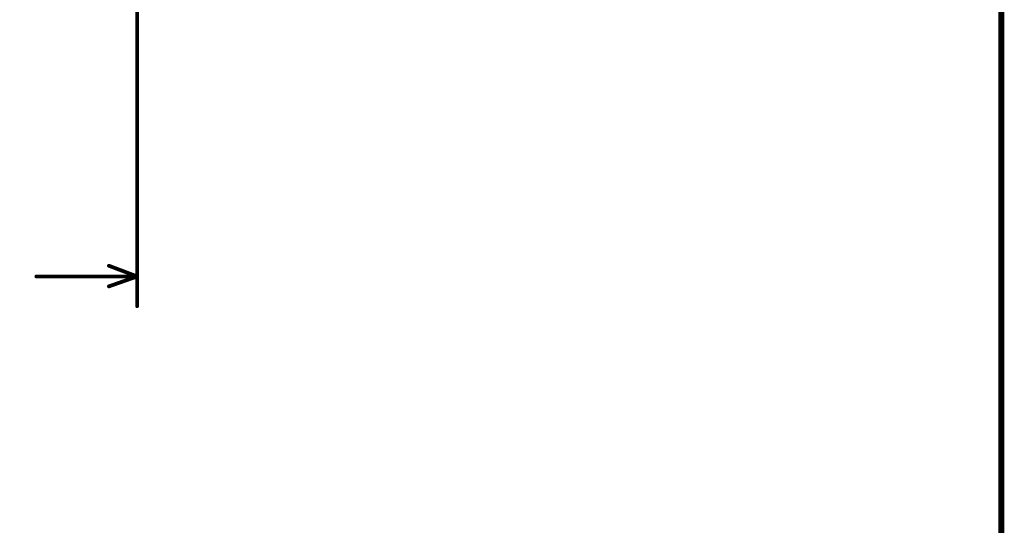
# Model space of a CAD drawing. Extents: x 2.09 to 10.05, y 1.3 to 6.57.
# Tile 5 of 8: x 8.76 to 10.05, y 3.84 to 4.5. Entities that reach past the tile are written whole.
import ezdxf

# ---------------------------------------------------------------- set-up
doc = ezdxf.new("R2010")
doc.units = 0
doc.header["$LTSCALE"] = 25
doc.layers.get('0').update_dxf_attribs({"linetype": 'CONTINUOUS'})

# ---------------------------------------------------------------- blocks, each defined once
blk = doc.blocks.new('DISC')
at = {"color": 0, "const_width": 0.5}
blk.add_lwpolyline([(0, 0.25, 1), (0, -0.25, 1)], format="xyb", close=True, dxfattribs=at)

msp = doc.modelspace()

# ---------------------------------------------------------------- linework, layer by layer
at = {"color": 1, "const_width": 0.008}
msp.add_lwpolyline([(2.098, 1.303), (10.047, 1.303), (10.047, 6.567), (2.098, 6.567), (2.098, 1.303)], dxfattribs=at)
at = {"color": 3, "const_width": 0.005}
for points in [[(8.915, 5.785), (8.915, 4.126)], [(8.915, 4.165), (8.878, 4.179)], [(8.783, 4.165), (8.915, 4.165)], [(8.915, 4.165), (8.878, 4.152)]]:
    msp.add_lwpolyline(points, dxfattribs=at)

# ---------------------------------------------------------------- block references
at = {"color": 3, "xscale": 0.005, "yscale": 0.005}
for p in [(8.878, 4.179), (8.783, 4.165), (8.915, 4.165), (8.915, 4.165), (8.915, 4.165), (8.878, 4.152), (8.915, 4.126)]:
    msp.add_blockref('DISC', p, dxfattribs=at)

doc.saveas('drawing.dxf')
